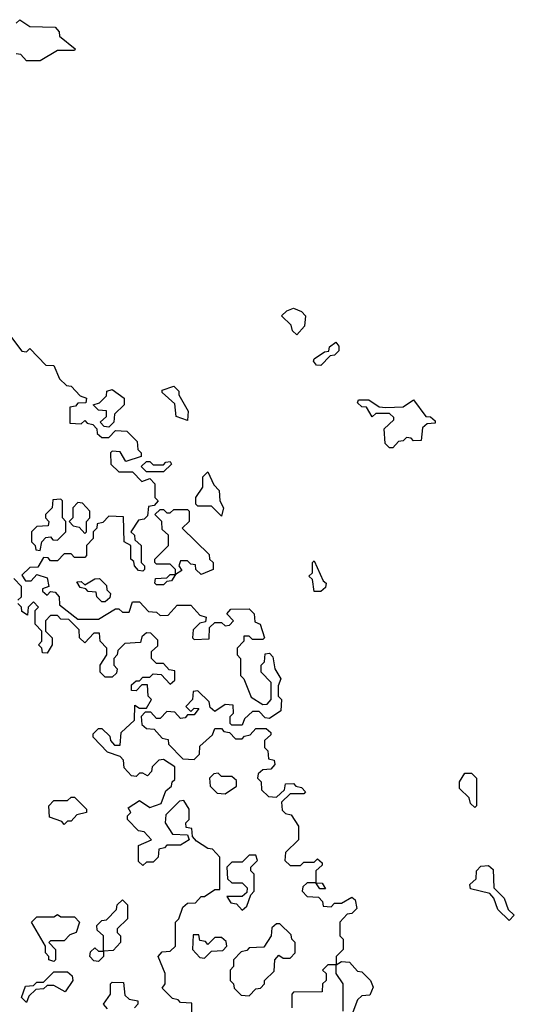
# Model space of a CAD drawing. Extents: x 2708302 to 2968450, y 494490 to 722710.
# Tile 180 of 256: x 2834395 to 2835840, y 677085 to 679960. Entities that reach past the tile are written whole.
import ezdxf

# ---------------------------------------------------------------- set-up
doc = ezdxf.new("R2010")
doc.units = 0

msp = doc.modelspace()

# ---------------------------------------------------------------- linework, layer by layer
at = {"layer": '0CON20XD'}
for points in [[(2834385, 679950), (2834395, 679960), (2834425, 679940), (2834498.3, 679938.3), (2834510, 679925), (2834511.7, 679911.7), (2834557.5, 679875), (2834555, 679870), (2834505, 679870), (2834455, 679840), (2834415, 679840), (2834398.3, 679858.3), (2834385, 679860)], [(2835205, 679040), (2835191.7, 679051.7), (2835188.3, 679068.3), (2835160, 679095), (2835175, 679110), (2835195, 679117.5), (2835218.3, 679108.3), (2835230, 679095), (2835227.5, 679065), (2835205, 679040)], [(2834365, 679040), (2834401.7, 678991.7), (2834415, 678990), (2834425, 679000), (2834471.7, 678951.7), (2834495, 678950), (2834511.7, 678911.7), (2834531.7, 678891.7), (2834545, 678890), (2834571.7, 678861.7), (2834590, 678855), (2834588.3, 678841.7), (2834565, 678840), (2834558.3, 678831.7), (2834541.7, 678828.3), (2834541.7, 678781.7), (2834575, 678780), (2834585, 678790), (2834591.7, 678781.7), (2834608.3, 678778.3), (2834620, 678765), (2834621.7, 678751.7), (2834635, 678740), (2834655, 678740), (2834675, 678760), (2834708.3, 678758.3), (2834738.3, 678728.3), (2834740, 678705), (2834750, 678695), (2834750, 678685), (2834705, 678670), (2834688.3, 678698.3), (2834665, 678700), (2834660, 678695), (2834661.7, 678661.7), (2834685, 678640), (2834725, 678640), (2834751.7, 678611.7), (2834775, 678620), (2834790, 678605), (2834790, 678565), (2834800, 678555), (2834788.3, 678541.7), (2834771.7, 678538.3), (2834768.3, 678511.7), (2834758.3, 678501.7), (2834741.7, 678498.3), (2834720, 678465), (2834730, 678455), (2834731.7, 678441.7), (2834750, 678425), (2834750, 678375), (2834760, 678365), (2834760, 678355), (2834755, 678350), (2834741.7, 678351.7), (2834730, 678365), (2834728.3, 678378.3), (2834720, 678385), (2834720, 678425), (2834700, 678435), (2834698.3, 678508.3), (2834655, 678510), (2834638.3, 678491.7), (2834621.7, 678488.3), (2834620, 678475), (2834610, 678465), (2834610, 678445), (2834590, 678425), (2834590, 678395), (2834585, 678390), (2834555, 678390), (2834545, 678400), (2834525, 678400), (2834505, 678380), (2834485, 678380), (2834478.3, 678388.3), (2834465, 678390), (2834448.3, 678361.7), (2834425, 678360), (2834401.7, 678338.3), (2834411.7, 678321.7), (2834428.3, 678321.7), (2834445, 678340), (2834475, 678330), (2834480, 678305), (2834461.7, 678298.3), (2834461.7, 678291.7), (2834475, 678280), (2834485, 678290), (2834498.3, 678288.3), (2834510, 678275), (2834511.7, 678251.7), (2834565, 678210), (2834625, 678210), (2834675, 678240), (2834685, 678240), (2834695, 678230), (2834715, 678230), (2834725, 678260), (2834745, 678260), (2834771.7, 678231.7), (2834795, 678230), (2834805, 678220), (2834828.3, 678221.7), (2834855, 678250), (2834895, 678250), (2834921.7, 678221.7), (2834940, 678215), (2834938.3, 678201.7), (2834921.7, 678198.3), (2834901.7, 678178.3), (2834900, 678155), (2834905, 678150), (2834948.3, 678151.7), (2834950, 678185), (2834965, 678200), (2834985, 678200), (2834995, 678190), (2835008.3, 678191.7), (2835020, 678205), (2835000, 678225), (2835011.7, 678238.3), (2835065, 678240), (2835080, 678225), (2835081.7, 678201.7), (2835097.5, 678195), (2835110, 678155), (2835105, 678150), (2835075, 678150), (2835065, 678160), (2835050, 678160), (2835050, 678145), (2835030, 678125), (2835030, 678105), (2835040, 678095), (2835040, 678045), (2835050, 678035), (2835071.7, 677981.7), (2835105, 677960), (2835118.3, 677961.7), (2835130, 677975), (2835130, 678025), (2835100, 678055), (2835100, 678075), (2835110, 678085), (2835111.7, 678108.3), (2835125, 678110), (2835135, 678100), (2835140, 678065), (2835157.5, 678035), (2835150, 678015), (2835150, 677985), (2835160, 677975), (2835158.3, 677941.7), (2835125, 677920), (2835111.7, 677921.7), (2835095, 677940), (2835075, 677940), (2835051.7, 677918.3), (2835045, 677900), (2835015, 677900), (2835010, 677905), (2835010, 677925), (2835020, 677935), (2835018.3, 677958.3), (2834995, 677960), (2834965, 677940), (2834951.7, 677951.7), (2834948.3, 677968.3), (2834915, 678000), (2834901.7, 677998.3), (2834900, 677975), (2834880, 677955), (2834895, 677940), (2834905, 677950), (2834918.3, 677948.3), (2834905, 677930), (2834885, 677930), (2834878.3, 677921.7), (2834865, 677920), (2834848.3, 677938.3), (2834825, 677940), (2834805, 677920), (2834795, 677920), (2834778.3, 677938.3), (2834761.7, 677938.3), (2834750, 677925), (2834751.7, 677901.7), (2834765, 677890), (2834788.3, 677888.3), (2834811.7, 677861.7), (2834828.3, 677858.3), (2834830, 677845), (2834871.7, 677801.7), (2834905, 677800), (2834920, 677815), (2834921.7, 677838.3), (2834958.3, 677871.7), (2834965, 677890), (2834985, 677890), (2834991.7, 677881.7), (2835008.3, 677878.3), (2835025, 677860), (2835045, 677860), (2835051.7, 677868.3), (2835068.3, 677871.7), (2835085, 677890), (2835115, 677890), (2835128.3, 677878.3), (2835128.3, 677871.7), (2835110, 677855), (2835110, 677835), (2835120, 677825), (2835121.7, 677801.7), (2835138.3, 677798.3), (2835140, 677785), (2835128.3, 677771.7), (2835105, 677770), (2835091.7, 677758.3), (2835090, 677745), (2835100, 677735), (2835101.7, 677711.7), (2835121.7, 677691.7), (2835145, 677690), (2835168.3, 677711.7), (2835171.7, 677728.3), (2835195, 677730), (2835201.7, 677721.7), (2835218.3, 677718.3), (2835230, 677705), (2835225, 677700), (2835185, 677700), (2835160, 677675), (2835161.7, 677651.7), (2835171.7, 677641.7), (2835188.3, 677638.3), (2835210, 677605), (2835210, 677565), (2835171.7, 677528.3), (2835170, 677505), (2835185, 677490), (2835215, 677490), (2835225, 677500), (2835255, 677500), (2835265, 677510), (2835278.3, 677498.3), (2835278.3, 677491.7), (2835260, 677475), (2835260, 677440), (2835278.3, 677438.3), (2835288.3, 677421.7), (2835271.7, 677421.7), (2835260, 677440), (2835235, 677440), (2835221.7, 677428.3), (2835220, 677415), (2835235, 677400), (2835268.3, 677398.3), (2835280, 677385), (2835281.7, 677371.7), (2835305, 677370), (2835315, 677380), (2835335, 677380), (2835365, 677397.5), (2835375, 677390), (2835380, 677365), (2835365, 677350), (2835351.7, 677348.3), (2835330, 677325), (2835330, 677285), (2835340, 677275), (2835340, 677245), (2835320, 677225), (2835320, 677200), (2835335, 677210), (2835358.3, 677208.3), (2835381.7, 677181.7), (2835395, 677180), (2835420, 677155), (2835427.5, 677135), (2835418.3, 677111.7), (2835395, 677110), (2835381.7, 677098.3), (2835368.3, 677061.7)], [(2835275, 678950), (2835261.7, 678951.7), (2835253, 678963), (2835255, 678970), (2835285, 678990), (2835298.3, 678991.7), (2835300, 679005), (2835318.3, 679018.3), (2835327, 679007), (2835327, 678993), (2835315, 678980), (2835301.7, 678978.3), (2835275, 678950)], [(2834655, 678770), (2834641.7, 678771.7), (2834630, 678785), (2834648.3, 678801.7), (2834648.3, 678818.3), (2834625, 678820), (2834610, 678835), (2834628.3, 678841.7), (2834648.3, 678861.7), (2834650, 678875), (2834665, 678880), (2834700, 678855), (2834700, 678835), (2834671.7, 678808.3), (2834670, 678785), (2834655, 678770)], [(2834885, 678790), (2834851.7, 678801.7), (2834848.3, 678838.3), (2834811.7, 678871.7), (2834811.7, 678878.3), (2834845, 678890), (2834860, 678875), (2834860, 678865), (2834887, 678817), (2834885, 678790)], [(2835485, 678710), (2835475, 678710), (2835463, 678723), (2835460, 678765), (2835488.3, 678791.7), (2835488.3, 678798.3), (2835475, 678810), (2835435, 678810), (2835425, 678800), (2835408.3, 678828.3), (2835395, 678830), (2835381.7, 678841.7), (2835385, 678850), (2835415, 678850), (2835445, 678830), (2835465, 678827.5), (2835515, 678830), (2835545, 678850), (2835581.7, 678801.7), (2835595, 678800), (2835608.3, 678788.3), (2835608.3, 678781.7), (2835585, 678780), (2835571.7, 678768.3), (2835568.3, 678731.7), (2835545, 678730), (2835538.3, 678738.3), (2835525, 678740), (2835515, 678730), (2835501.7, 678728.3), (2835485, 678710)], [(2834815, 678640), (2834765, 678640), (2834750, 678655), (2834765, 678670), (2834775, 678670), (2834785, 678660), (2834815, 678660), (2834821.7, 678668.3), (2834835, 678670), (2834838.3, 678661.7), (2834815, 678640)], [(2834985, 678510), (2834955, 678540), (2834915, 678540), (2834910, 678545), (2834910, 678565), (2834930, 678595), (2834930, 678625), (2834945, 678640), (2834961.7, 678601.7), (2834977.5, 678585), (2834980, 678555), (2834990, 678535), (2834985, 678510)], [(2834455, 678410), (2834460, 678435), (2834471.7, 678448.3), (2834485, 678450), (2834491.7, 678441.7), (2834505, 678440), (2834530, 678465), (2834530, 678495), (2834520, 678505), (2834520, 678555), (2834515, 678560), (2834491.7, 678558.3), (2834490, 678535), (2834470, 678515), (2834470, 678505), (2834480, 678495), (2834478.3, 678481.7), (2834445, 678480), (2834430, 678465), (2834430, 678435), (2834440, 678425), (2834441.7, 678411.7), (2834455, 678410)], [(2834585, 678460), (2834590, 678465), (2834590, 678495), (2834600, 678505), (2834600, 678525), (2834578.3, 678548.3), (2834565, 678550), (2834550, 678535), (2834550, 678505), (2834540, 678495), (2834551.7, 678481.7), (2834568.3, 678478.3), (2834585, 678460)], [(2834815, 678310), (2834795, 678310), (2834790, 678315), (2834791.7, 678328.3), (2834825, 678330), (2834835, 678340), (2834850, 678340), (2834850, 678355), (2834835, 678370), (2834795, 678370), (2834790, 678375), (2834790, 678385), (2834830, 678425), (2834830, 678455), (2834811.7, 678471.7), (2834810, 678495), (2834790, 678515), (2834805, 678530), (2834815, 678530), (2834825, 678520), (2834835, 678520), (2834845, 678530), (2834885, 678530), (2834890, 678525), (2834890, 678495), (2834870, 678475), (2834948.3, 678398.3), (2834950, 678385), (2834960, 678375), (2834960, 678355), (2834925, 678340), (2834910, 678355), (2834908.3, 678368.3), (2834895, 678370), (2834885, 678380), (2834865, 678380), (2834860, 678365), (2834868.3, 678351.7), (2834850, 678340), (2834838.3, 678321.7), (2834825, 678320), (2834815, 678310)], [(2835275, 678290), (2835255, 678290), (2835250, 678325), (2835240, 678335), (2835250, 678345), (2835250, 678375), (2835255, 678380), (2835281.7, 678321.7), (2835290, 678315), (2835288.3, 678301.7), (2835275, 678290)], [(2834390, 678265), (2834400, 678275), (2834400, 678305), (2834378.3, 678328.3)], [(2834645, 678260), (2834635, 678260), (2834620, 678275), (2834618.3, 678288.3), (2834595, 678290), (2834588.3, 678298.3), (2834571.7, 678301.7), (2834561.7, 678318.3), (2834575, 678320), (2834585, 678310), (2834615, 678327.5), (2834628.3, 678328.3), (2834648.3, 678308.3), (2834650, 678295), (2834660, 678285), (2834658.3, 678271.7), (2834645, 678260)], [(2834898.3, 677051.7), (2834898.3, 677088.3), (2834865, 677090), (2834858.3, 677098.3), (2834841.7, 677101.7), (2834811.7, 677131.7), (2834820, 677145), (2834820, 677175), (2834800, 677225), (2834811.7, 677238.3), (2834835, 677240), (2834850, 677255), (2834850, 677325), (2834860, 677335), (2834871.7, 677368.3), (2834885, 677380), (2834908.3, 677381.7), (2834925, 677400), (2834935, 677400), (2834965, 677420), (2834980, 677420), (2834980, 677515), (2834958.3, 677538.3), (2834945, 677540), (2834911.7, 677561.7), (2834900, 677575), (2834898.3, 677598.3), (2834881.7, 677601.7), (2834880, 677615), (2834890, 677625), (2834890, 677655), (2834875, 677680), (2834861.7, 677678.3), (2834821.7, 677638.3), (2834820, 677615), (2834841.7, 677581.7), (2834885, 677580), (2834890, 677565), (2834865, 677550), (2834825, 677550), (2834818.3, 677541.7), (2834801.7, 677538.3), (2834800, 677515), (2834785, 677500), (2834765, 677500), (2834755, 677490), (2834741.7, 677501.7), (2834741.7, 677548.3), (2834780, 677565), (2834758.3, 677588.3), (2834741.7, 677591.7), (2834710, 677625), (2834710, 677635), (2834720, 677645), (2834711.7, 677658.3), (2834745, 677680), (2834775, 677660), (2834808.3, 677671.7), (2834821.7, 677708.3), (2834838.3, 677721.7), (2834840, 677735), (2834848.3, 677741.7), (2834848.3, 677778.3), (2834815, 677800), (2834801.7, 677798.3), (2834781.7, 677778.3), (2834780, 677765), (2834768.3, 677751.7), (2834755, 677760), (2834745, 677760), (2834735, 677750), (2834721.7, 677751.7), (2834700, 677775), (2834698.3, 677798.3), (2834688.3, 677808.3), (2834651.7, 677821.7), (2834610, 677865), (2834610, 677875), (2834625, 677890), (2834635, 677890), (2834658.3, 677868.3), (2834660, 677855), (2834671.7, 677841.7), (2834688.3, 677841.7), (2834691.7, 677878.3), (2834730, 677915), (2834731.7, 677958.3), (2834745, 677950), (2834765, 677950), (2834780, 677975), (2834770, 677985), (2834768.3, 678018.3), (2834751.7, 678018.3), (2834735, 678000), (2834721.7, 678001.7), (2834721.7, 678018.3), (2834735, 678030), (2834745, 678030), (2834755, 678040), (2834775, 678040), (2834785, 678050), (2834808.3, 678048.3), (2834835, 678020), (2834848.3, 678031.7), (2834848.3, 678058.3), (2834831.7, 678061.7), (2834815, 678080), (2834795, 678080), (2834780, 678095), (2834780, 678115), (2834798.3, 678131.7), (2834798.3, 678148.3), (2834778.3, 678168.3), (2834765, 678170), (2834751.7, 678158.3), (2834748.3, 678141.7), (2834701.7, 678138.3), (2834681.7, 678118.3), (2834680, 678105), (2834670, 678095), (2834670, 678075), (2834680, 678065), (2834678.3, 678051.7), (2834665, 678040), (2834645, 678040), (2834630, 678055), (2834630, 678075), (2834650, 678105), (2834650, 678125), (2834630, 678145), (2834628.3, 678168.3), (2834611.7, 678168.3), (2834585, 678140), (2834570, 678155), (2834568.3, 678178.3), (2834538.3, 678208.3), (2834515, 678210), (2834505, 678220), (2834485, 678220), (2834470, 678205), (2834470, 678175), (2834490, 678155), (2834490, 678135), (2834475, 678110), (2834461.7, 678111.7), (2834460, 678125), (2834450, 678135), (2834460, 678145), (2834460, 678175), (2834440, 678195), (2834440, 678235), (2834450, 678245), (2834435, 678260), (2834420, 678245), (2834418.3, 678221.7), (2834401.7, 678231.7), (2834400, 678245), (2834390, 678255)], [(2834995, 677700), (2835028.3, 677721.7), (2835028.3, 677738.3), (2835015, 677750), (2834985, 677750), (2834975, 677760), (2834961.7, 677758.3), (2834950, 677745), (2834951.7, 677721.7), (2834971.7, 677701.7), (2834995, 677700)], [(2835725, 677660), (2835711.7, 677671.7), (2835708.3, 677688.3), (2835680, 677715), (2835680, 677735), (2835695, 677760), (2835715, 677760), (2835730, 677745), (2835730, 677665), (2835725, 677660)], [(2834525, 677610), (2834518.3, 677618.3), (2834481.7, 677631.7), (2834480, 677665), (2834495, 677680), (2834535, 677680), (2834545, 677690), (2834555, 677690), (2834590, 677655), (2834590, 677645), (2834561.7, 677638.3), (2834545, 677620), (2834535, 677620), (2834525, 677610)], [(2835045, 677360), (2835058.3, 677371.7), (2835070, 677405), (2835080, 677415), (2835080, 677465), (2835070, 677475), (2835070, 677485), (2835090, 677505), (2835085, 677520), (2835065, 677520), (2835045, 677500), (2835015, 677500), (2835000, 677485), (2835001.7, 677451.7), (2835015, 677440), (2835045, 677440), (2835060, 677425), (2835058.3, 677411.7), (2835045, 677400), (2835000, 677400), (2835011.7, 677381.7), (2835028.3, 677378.3), (2835045, 677360)], [(2835825, 677330), (2835791.7, 677361.7), (2835780, 677395), (2835768.3, 677408.3), (2835711.7, 677421.7), (2835710, 677435), (2835728.3, 677451.7), (2835730, 677475), (2835741.7, 677488.3), (2835765, 677490), (2835778.3, 677478.3), (2835780, 677425), (2835810, 677395), (2835821.7, 677361.7), (2835840, 677345), (2835825, 677330)], [(2834625, 677210), (2834611.7, 677211.7), (2834600, 677225), (2834601.7, 677238.3), (2834615, 677250), (2834625, 677240), (2834640, 677240), (2834640, 677285), (2834621.7, 677301.7), (2834620, 677315), (2834635, 677330), (2834648.3, 677331.7), (2834678.3, 677361.7), (2834680, 677375), (2834695, 677390), (2834710, 677375), (2834710, 677335), (2834680, 677305), (2834680, 677295), (2834690, 677285), (2834690, 677265), (2834668.3, 677241.7), (2834640, 677240), (2834640, 677225), (2834625, 677210)], [(2834495, 677210), (2834480, 677215), (2834480, 677225), (2834470, 677235), (2834470, 677255), (2834430, 677325), (2834445, 677340), (2834495, 677340), (2834505, 677347.5), (2834515, 677340), (2834555, 677340), (2834570, 677325), (2834560, 677295), (2834541.7, 677288.3), (2834525, 677270), (2834485, 677270), (2834480, 677265), (2834500, 677245), (2834500, 677215), (2834495, 677210)], [(2835065, 677110), (2835085, 677130), (2835098.3, 677131.7), (2835110, 677145), (2835110, 677155), (2835138.3, 677181.7), (2835140, 677215), (2835151.7, 677228.3), (2835165, 677220), (2835185, 677220), (2835200, 677235), (2835200, 677265), (2835190, 677275), (2835188.3, 677288.3), (2835155, 677320), (2835145, 677320), (2835131.7, 677308.3), (2835130, 677285), (2835108.3, 677251.7), (2835065, 677250), (2835058.3, 677241.7), (2835041.7, 677238.3), (2835020, 677215), (2835020, 677195), (2835010, 677185), (2835010, 677155), (2835020, 677145), (2835021.7, 677131.7), (2835041.7, 677111.7), (2835065, 677110)], [(2834935, 677220), (2834955, 677240), (2834988.3, 677241.7), (2835000, 677255), (2834998.3, 677268.3), (2834985, 677280), (2834965, 677280), (2834945, 677260), (2834938.3, 677268.3), (2834921.7, 677271.7), (2834918.3, 677288.3), (2834901.7, 677288.3), (2834900, 677245), (2834921.7, 677221.7), (2834935, 677220)], [(2834415, 677090), (2834400, 677105), (2834411.7, 677138.3), (2834435, 677140), (2834445, 677150), (2834465, 677150), (2834495, 677180), (2834535, 677180), (2834548.3, 677168.3), (2834550, 677155), (2834528.3, 677121.7), (2834495, 677140), (2834475, 677140), (2834465, 677130), (2834441.7, 677128.3), (2834421.7, 677108.3), (2834415, 677090)], [(2835340, 677065), (2835340, 677145), (2835320, 677175), (2835320, 677200), (2835295, 677200), (2835280, 677185), (2835290, 677175), (2835290, 677155), (2835280, 677145), (2835278.3, 677121.7), (2835195, 677120), (2835190, 677115), (2835190, 677075)], [(2834651.7, 677071.7), (2834640, 677085), (2834660, 677115), (2834660, 677145), (2834665, 677150), (2834698.3, 677148.3), (2834701.7, 677111.7), (2834715, 677100), (2834740, 677095), (2834740, 677085), (2834730, 677075)]]:
    msp.add_lwpolyline(points, dxfattribs=at)

doc.saveas('drawing.dxf')
